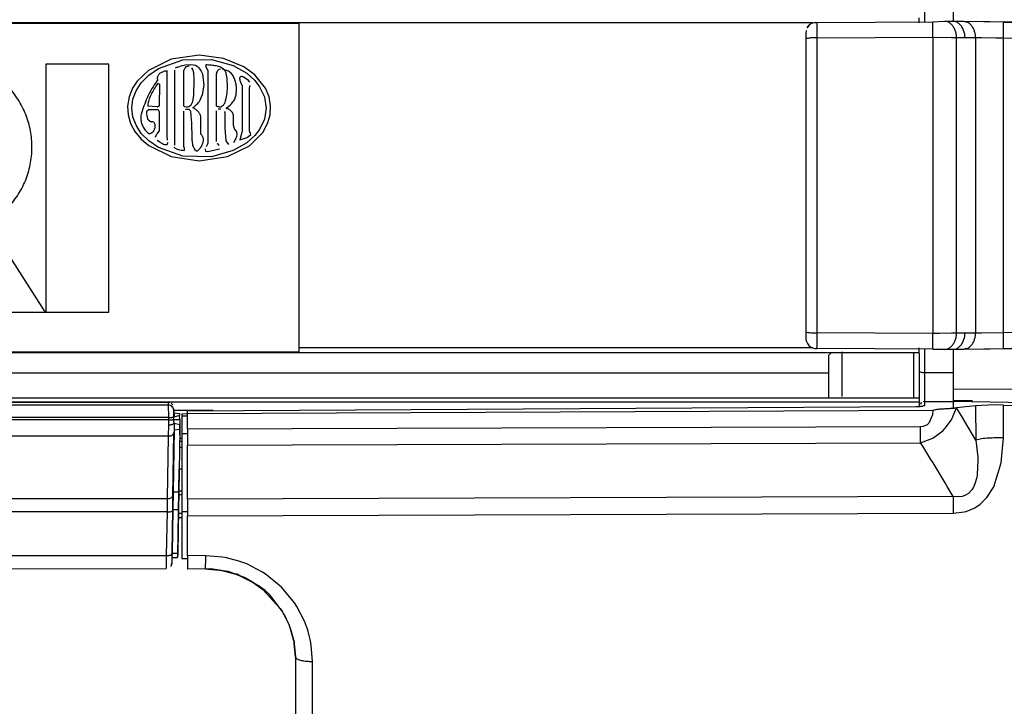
# Model space of a CAD drawing. Header units: millimetres. Extents: x -721 to -161, y -237 to 477.
# Tile 32 of 40: x -335 to -248, y -68 to -7. Entities that reach past the tile are written whole.
import ezdxf

# ---------------------------------------------------------------- set-up
doc = ezdxf.new("R2010")
doc.units = ezdxf.units.MM

# ---------------------------------------------------------------- blocks, each defined once
blk = doc.blocks.new('Dekorleiste_8__40', base_point=(-435.984, -55.798))
at = {"color": 7, "linetype": 'Continuous'}
for p, q in [((-321.71, -41.12), (-435.984, -41.12)), ((-321.574, -41.138), (-321.71, -41.12)), ((-321.295, -41.337), (-321.44, -41.198)), ((-321.227, -41.674), (-321.325, -41.491)), ((-321.227, -41.674), (-321.201, -41.825)), ((-321.201, -41.825), (-321.227, -41.674)), ((-321.192, -42.207), (-321.212, -42.405)), ((-321.208, -42.616), (-321.212, -42.405)), ((-321.201, -41.825), (-321.195, -42.045)), ((-321.195, -42.045), (-320.702, -42.098)), ((-321.195, -42.045), (-321.192, -42.207)), ((-320.702, -42.098), (-320.694, -42.283)), ((-320.687, -42.616), (-320.694, -42.283)), ((-321.179, -42.962), (-321.189, -43.547)), ((-321.179, -42.962), (-320.679, -43.058)), ((-320.687, -42.616), (-320.679, -43.058)), ((-320.679, -43.058), (-320.686, -43.49)), ((-320.686, -43.49), (-320.679, -43.058)), ((-321.189, -43.547), (-321.274, -49.002)), ((-320.686, -43.49), (-320.774, -49.002)), ((-320.679, -43.979), (-320.686, -43.49)), ((-320.869, -54.633), (-320.732, -46.998)), ((-321.274, -49.002), (-321.3, -50.558)), ((-320.774, -49.002), (-320.8, -50.558)), ((-321.3, -50.558), (-321.369, -54.402)), ((-320.8, -50.558), (-320.869, -54.402)), ((-321.369, -54.402), (-321.374, -54.798)), ((-320.869, -54.402), (-320.874, -54.798)), ((-320.874, -54.798), (-320.869, -54.633)), ((-321.409, -55.434), (-321.506, -55.598)), ((-321.383, -55.285), (-321.409, -55.434)), ((-321.378, -55.135), (-321.383, -55.285)), ((-321.374, -54.798), (-321.378, -55.135)), ((-321.374, -54.798), (-320.874, -54.798)), ((-434.291, -55.798), (-321.884, -55.772))]:
    blk.add_line(p, q, dxfattribs=at)
at = {"color": 1, "linetype": 'Continuous'}
for p, q in [((-435.904, -41.338), (-321.701, -41.338)), ((-321.71, -41.12), (-321.701, -41.338)), ((-321.701, -41.338), (-321.689, -42.453)), ((-321.689, -42.453), (-435.621, -42.453)), ((-321.689, -42.453), (-321.685, -42.665)), ((-320.694, -42.283), (-321.212, -42.405)), ((-321.685, -42.665), (-435.576, -42.665)), ((-321.679, -43.094), (-321.693, -44.087)), ((-321.685, -42.665), (-321.679, -43.094)), ((-321.208, -42.616), (-320.687, -42.616)), ((-321.693, -44.087), (-435.274, -44.087)), ((-321.693, -44.087), (-321.781, -49.599)), ((-321.306, -49.412), (-321.193, -43.797)), ((-321.189, -43.547), (-320.686, -43.49)), ((-321.274, -49.002), (-320.774, -49.002)), ((-434.401, -49.599), (-321.781, -49.599)), ((-321.781, -49.599), (-321.804, -50.766)), ((-321.804, -50.766), (-434.319, -50.766)), ((-321.804, -50.766), (-321.872, -54.61)), ((-321.369, -54.402), (-321.3, -50.558)), ((-321.3, -50.558), (-320.8, -50.558)), ((-434.208, -54.61), (-321.872, -54.61)), ((-321.872, -54.61), (-321.882, -55.556)), ((-321.369, -54.402), (-320.869, -54.402)), ((-321.882, -55.556), (-321.884, -55.772))]:
    blk.add_line(p, q, dxfattribs=at)
for points, knots in [([(-321.227, -41.674), (-321.247, -41.641), (-321.297, -41.554), (-321.397, -41.412), (-321.563, -41.365), (-321.663, -41.345), (-321.701, -41.338)], [0, 0, 0, 0, 0.1155485, 0.3051884, 0.4954222, 0.6115316, 0.6115316, 0.6115316, 0.6115316]), ([(-321.689, -42.453), (-321.657, -42.452), (-321.573, -42.449), (-321.464, -42.443), (-321.362, -42.434), (-321.29, -42.42), (-321.24, -42.41), (-321.215, -42.405), (-321.212, -42.405)], [0, 0, 0, 0, 0.0966887, 0.2506116, 0.3269875, 0.4036641, 0.4708378, 0.480434, 0.480434, 0.480434, 0.480434]), ([(-321.685, -42.665), (-321.653, -42.664), (-321.569, -42.661), (-321.461, -42.655), (-321.358, -42.646), (-321.286, -42.631), (-321.236, -42.622), (-321.211, -42.617), (-321.208, -42.616)], [0, 0, 0, 0, 0.0966896, 0.2506161, 0.3269986, 0.4036973, 0.4708934, 0.4804928, 0.4804928, 0.4804928, 0.4804928]), ([(-321.679, -43.094), (-321.647, -43.093), (-321.564, -43.089), (-321.455, -43.081), (-321.345, -43.063), (-321.269, -43.014), (-321.212, -42.981), (-321.182, -42.964), (-321.179, -42.962)], [0, 0, 0, 0, 0.0960729, 0.2493877, 0.328355, 0.4263257, 0.5153347, 0.5280503, 0.5280503, 0.5280503, 0.5280503]), ([(-321.179, -42.962), (-321.181, -43.108), (-321.186, -43.386), (-321.191, -43.664), (-321.193, -43.797)], [0, 0, 0, 0, 0.4367641, 0.8354384, 0.8354384, 0.8354384, 0.8354384]), ([(-321.693, -44.087), (-321.661, -44.084), (-321.577, -44.076), (-321.466, -44.061), (-321.347, -44.013), (-321.284, -43.911), (-321.226, -43.84), (-321.196, -43.802), (-321.193, -43.797)], [0, 0, 0, 0, 0.0961083, 0.2509519, 0.3360932, 0.470412, 0.5963634, 0.6143564, 0.6143564, 0.6143564, 0.6143564]), ([(-321.781, -49.599), (-321.749, -49.596), (-321.666, -49.589), (-321.556, -49.572), (-321.45, -49.535), (-321.384, -49.476), (-321.334, -49.435), (-321.309, -49.414), (-321.306, -49.412)], [0, 0, 0, 0, 0.0961083, 0.2509519, 0.3321229, 0.427334, 0.5132084, 0.5254762, 0.5254762, 0.5254762, 0.5254762]), ([(-321.3, -50.558), (-321.297, -50.357), (-321.29, -49.975), (-321.301, -49.593), (-321.306, -49.412)], [0, 0, 0, 0, 0.602332, 1.146267, 1.146267, 1.146267, 1.146267]), ([(-321.804, -50.766), (-321.772, -50.765), (-321.689, -50.764), (-321.581, -50.76), (-321.478, -50.748), (-321.404, -50.73), (-321.305, -50.689), (-321.302, -50.609), (-321.3, -50.558)], [0, 0, 0, 0, 0.0960884, 0.2491712, 0.3254854, 0.4034797, 0.4822306, 0.6191993, 0.6191993, 0.6191993, 0.6191993]), ([(-321.872, -54.61), (-321.84, -54.609), (-321.757, -54.608), (-321.649, -54.603), (-321.546, -54.592), (-321.472, -54.574), (-321.373, -54.533), (-321.37, -54.453), (-321.369, -54.402)], [0, 0, 0, 0, 0.0960884, 0.2491712, 0.3254854, 0.4034797, 0.4822306, 0.6191993, 0.6191993, 0.6191993, 0.6191993]), ([(-321.369, -54.402), (-321.371, -54.525), (-321.374, -54.713), (-321.376, -54.976), (-321.38, -55.182), (-321.386, -55.308), (-321.413, -55.452), (-321.395, -55.355), (-321.383, -55.285)], [0, 0, 0, 0, 0.367617, 0.564455, 0.796468, 0.958667, 1.005979, 1.12899, 1.12899, 1.12899, 1.12899])]:
    blk.add_open_spline(points, degree=3, knots=knots, dxfattribs=at)
at = {"color": 7, "linetype": 'Continuous'}
for points, knots in [([(-321.212, -42.405), (-321.208, -42.368), (-321.2, -42.276), (-321.192, -42.154), (-321.196, -42.034), (-321.198, -41.938), (-321.2, -41.866), (-321.2, -41.83), (-321.201, -41.825)], [0, 0, 0, 0, 0.1095234, 0.2795922, 0.3642069, 0.470351, 0.5663668, 0.5800834, 0.5800834, 0.5800834, 0.5800834]), ([(-321.409, -55.434), (-321.408, -55.428), (-321.399, -55.378), (-321.39, -55.329), (-321.383, -55.285)], [0, 0, 0, 0, 0.0189247, 0.1513977, 0.1513977, 0.1513977, 0.1513977])]:
    blk.add_open_spline(points, degree=3, knots=knots, dxfattribs=at)
blk.add_open_spline([(-321.179, -42.962), (-321.184, -42.904), (-321.193, -42.789), (-321.203, -42.674), (-321.208, -42.616)], degree=3, dxfattribs=at)
blk = doc.blocks.new('Seitenteil_rechts__46', base_point=(-634.732, -221.984))
at = {"color": 1, "linetype": 'Continuous'}
for p, q in [((-264.852, -7.666), (-447.089, -7.666)), ((-264.85, -36.302), (-310.173, -36.302)), ((-263.489, -38.533), (-436.925, -38.533)), ((-320.489, -44.291), (-320.684, -44.291)), ((-320.489, -49.273), (-320.773, -49.273)), ((-320.489, -48.933), (-320.767, -48.933)), ((-320.489, -50.903), (-320.802, -50.903)), ((-320.489, -51.278), (-320.809, -51.278))]:
    blk.add_line(p, q, dxfattribs=at)
at = {"color": 7, "linetype": 'Continuous'}
for p, q in [((-255.489, -7.666), (-255.489, -7.234)), ((-255.489, -36.734), (-255.489, -36.302)), ((-255.489, -36.734), (-437.58, -36.734)), ((-255.489, -40.734), (-436.124, -40.734)), ((-255.489, -40.734), (-255.489, -41.097)), ((-255.489, -41.097), (-435.992, -41.097)), ((-255.489, -41.097), (-255.489, -41.47)), ((-317.736, -41.829), (-321.2, -41.829)), ((-320.489, -44.291), (-320.684, -44.291)), ((-320.489, -50.903), (-320.802, -50.903))]:
    blk.add_line(p, q, dxfattribs=at)
blk = doc.blocks.new('Seitenteil-rechts-kpl___47', base_point=(-634.732, -221.984))
blk.add_blockref('Seitenteil_rechts__46', (-634.732, -221.984))
blk = doc.blocks.new('Frontteil__49', base_point=(-320.732, -225.958))
at = {"color": 1, "linetype": 'Continuous'}
for p, q in [((-254.991, -7.547), (-254.991, -5.49)), ((-240.783, -7.675), (-252.48, -7.534)), ((-264.48, -8.981), (-254.271, -8.927)), ((-264.48, -34.988), (-264.48, -8.981)), ((-254.271, -8.927), (-254.271, -35.042)), ((-254.271, -8.927), (-252.624, -8.942)), ((-252.624, -8.942), (-252.176, -8.955)), ((-252.176, -8.955), (-251.437, -8.951)), ((-252.176, -35.013), (-252.176, -8.955)), ((-251.437, -8.951), (-250.501, -8.967)), ((-250.501, -8.967), (-249.979, -8.965)), ((-250.501, -8.967), (-250.501, -35.002)), ((-249.979, -8.965), (-248.733, -8.978)), ((-248.733, -8.978), (-248.057, -8.993)), ((-248.057, -34.976), (-248.057, -8.993)), ((-248.057, -8.993), (-242.608, -9.089)), ((-254.271, -35.042), (-264.48, -34.988)), ((-253.694, -35.041), (-254.271, -35.042)), ((-252.624, -35.026), (-253.694, -35.041)), ((-252.176, -35.013), (-252.624, -35.026)), ((-251.437, -35.018), (-252.176, -35.013)), ((-250.501, -35.002), (-251.437, -35.018)), ((-249.976, -35.003), (-250.501, -35.002)), ((-248.057, -34.976), (-249.976, -35.003)), ((-242.608, -34.88), (-248.057, -34.976)), ((-254.991, -38.478), (-254.991, -36.421)), ((-252.48, -36.434), (-240.783, -36.293)), ((-254.991, -41.047), (-254.991, -38.478)), ((-254.991, -38.478), (-252.489, -38.481)), ((-252.489, -39.936), (-240.783, -39.911)), ((-319.989, -41.846), (-255.788, -41.479)), ((-254.991, -41.383), (-254.991, -41.047)), ((-252.636, -42.651), (-252.176, -41.602)), ((-252.489, -41.034), (-252.489, -41.615)), ((-251.753, -42.293), (-252.176, -41.602)), ((-250.501, -41.424), (-250.487, -44.458)), ((-248.057, -44.236), (-248.057, -41.348)), ((-254.315, -42.224), (-254.634, -42.952)), ((-254.272, -41.787), (-254.315, -42.224)), ((-250.487, -44.458), (-251.753, -42.293)), ((-255.351, -43.266), (-319.989, -43.487)), ((-255.124, -43.241), (-255.351, -43.266)), ((-254.782, -43.089), (-255.124, -43.241)), ((-254.634, -42.952), (-254.782, -43.089)), ((-253.388, -43.616), (-253.181, -43.401)), ((-253.181, -43.401), (-252.636, -42.651)), ((-255.351, -44.676), (-254.27, -44.268)), ((-254.27, -44.268), (-253.388, -43.616)), ((-248.237, -46.446), (-248.057, -44.236)), ((-319.989, -44.894), (-255.351, -44.676)), ((-250.487, -44.458), (-250.317, -45.937)), ((-250.317, -45.937), (-250.306, -46.183)), ((-250.306, -46.183), (-250.37, -47.511)), ((-248.906, -48.566), (-248.237, -46.446)), ((-250.411, -47.75), (-250.56, -48.283)), ((-250.37, -47.511), (-250.411, -47.75)), ((-250.699, -48.599), (-250.834, -48.82)), ((-250.56, -48.283), (-250.699, -48.599)), ((-249.513, -49.508), (-248.906, -48.566)), ((-252.48, -49.408), (-319.989, -49.648)), ((-252.092, -49.449), (-252.48, -49.408)), ((-251.7, -49.412), (-252.092, -49.449)), ((-251.45, -49.331), (-251.7, -49.412)), ((-251.139, -49.145), (-251.45, -49.331)), ((-250.834, -48.82), (-251.139, -49.145)), ((-250.641, -50.442), (-250.318, -50.246)), ((-250.318, -50.246), (-250.111, -50.095)), ((-250.111, -50.095), (-249.513, -49.508)), ((-319.989, -51.118), (-252.48, -50.88)), ((-252.48, -50.88), (-251.527, -50.773)), ((-251.527, -50.773), (-251.342, -50.725)), ((-251.342, -50.725), (-250.641, -50.442)), ((-318.393, -54.627), (-319.989, -54.616)), ((-316.909, -54.753), (-318.393, -54.627)), ((-316.553, -54.818), (-316.909, -54.753)), ((-315.466, -55.105), (-316.553, -54.818)), ((-314.782, -55.359), (-315.466, -55.105)), ((-313.454, -56.037), (-314.782, -55.359)), ((-313.159, -56.225), (-313.454, -56.037)), ((-311.715, -57.405), (-313.159, -56.225)), ((-310.563, -58.797), (-311.715, -57.405)), ((-310.354, -59.121), (-310.563, -58.797)), ((-309.693, -60.403), (-310.354, -59.121)), ((-309.434, -61.095), (-309.693, -60.403)), ((-309.364, -61.319), (-309.434, -61.095)), ((-309.158, -62.138), (-309.364, -61.319)), ((-309.091, -62.505), (-309.158, -62.138)), ((-308.976, -63.949), (-309.091, -62.505)), ((-309.002, -74.982), (-308.976, -63.949))]:
    blk.add_line(p, q, dxfattribs=at)
at = {"color": 7, "linetype": 'Continuous'}
for p, q in [((-252.489, -5.488), (-252.48, -7.534)), ((-264.992, -7.733), (-265.198, -7.892)), ((-264.992, -7.733), (-265.198, -7.892)), ((-254.287, -7.606), (-264.491, -7.66)), ((-253.245, -7.538), (-254.287, -7.606)), ((-252.48, -7.534), (-253.245, -7.538)), ((-252.48, -7.534), (-253.245, -7.538)), ((-251.536, -7.551), (-252.48, -7.534)), ((-248.044, -7.612), (-251.536, -7.551)), ((-248.044, -7.612), (-241.408, -7.728)), ((-265.455, -8.339), (-265.489, -8.597)), ((-265.489, -8.597), (-265.489, -9.058)), ((-265.198, -7.892), (-265.355, -8.099)), ((-265.355, -8.099), (-265.198, -7.892)), ((-265.489, -9.058), (-265.489, -34.91)), ((-265.489, -34.91), (-265.489, -35.371)), ((-254.292, -36.425), (-264.494, -36.371)), ((-254.292, -36.425), (-253.245, -36.43)), ((-253.245, -36.43), (-252.48, -36.434)), ((-252.48, -36.434), (-252.489, -38.481)), ((-252.48, -36.434), (-251.536, -36.418)), ((-251.536, -36.418), (-248.044, -36.357)), ((-251.31, -36.379), (-251.536, -36.418)), ((-248.044, -36.357), (-241.442, -36.227)), ((-252.489, -38.481), (-252.489, -41.034)), ((-319.989, -41.846), (-255.788, -41.479)), ((-255.264, -41.13), (-255.408, -41.274)), ((-254.991, -41.047), (-255.128, -41.067)), ((-254.991, -41.047), (-252.489, -41.034)), ((-240.886, -41.237), (-252.489, -41.034)), ((-250.501, -41.424), (-252.176, -41.602)), ((-249.976, -41.383), (-250.501, -41.424)), ((-249.379, -41.356), (-249.976, -41.383)), ((-248.73, -41.344), (-249.379, -41.356)), ((-248.057, -41.348), (-248.73, -41.344)), ((-248.057, -41.348), (-242.608, -41.437)), ((-320.489, -42.135), (-319.989, -42.103)), ((-320.489, -42.135), (-320.489, -42.331)), ((-320.489, -42.331), (-320.489, -43.879)), ((-319.989, -42.331), (-320.489, -42.331)), ((-319.989, -42.103), (-254.272, -41.787)), ((-319.989, -42.103), (-319.989, -41.846)), ((-319.989, -43.487), (-319.989, -42.103)), ((-319.989, -43.879), (-320.489, -43.879)), ((-320.489, -43.879), (-320.489, -50.756)), ((-319.989, -43.487), (-319.989, -44.894)), ((-320.489, -45.103), (-320.699, -45.103)), ((-320.489, -44.567), (-320.689, -44.568)), ((-319.989, -49.648), (-319.989, -44.894)), ((-320.489, -47), (-320.732, -46.998)), ((-319.989, -49.648), (-319.989, -51.118)), ((-319.989, -50.756), (-320.489, -50.756)), ((-320.489, -50.756), (-320.489, -54.895)), ((-319.989, -54.616), (-319.989, -51.118)), ((-319.989, -54.616), (-319.989, -55.819)), ((-319.989, -54.895), (-320.489, -54.895)), ((-318.419, -55.797), (-319.989, -55.819)), ((-318.419, -55.797), (-318.208, -55.814)), ((-318.208, -55.814), (-318.419, -55.797)), ((-317.968, -55.784), (-318.208, -55.814)), ((-318.208, -55.814), (-317.175, -55.9)), ((-317.175, -55.9), (-317.968, -55.784)), ((-317.175, -55.9), (-316.87, -55.955)), ((-316.87, -55.955), (-317.175, -55.9)), ((-316.87, -55.955), (-315.964, -56.192)), ((-316.424, -56.029), (-316.87, -55.955)), ((-315.751, -56.264), (-316.424, -56.029)), ((-315.964, -56.192), (-315.751, -56.264)), ((-315.609, -56.255), (-315.751, -56.264)), ((-315.751, -56.264), (-315.378, -56.407)), ((-315.378, -56.407), (-315.609, -56.255)), ((-315.378, -56.407), (-314.273, -56.964)), ((-314.971, -56.554), (-315.378, -56.407)), ((-314.273, -56.964), (-314.971, -56.554)), ((-314.273, -56.964), (-314.012, -57.128)), ((-314.012, -57.128), (-314.273, -56.964)), ((-314.012, -57.128), (-313.347, -57.617)), ((-313.666, -57.332), (-314.012, -57.128)), ((-313.163, -57.705), (-313.666, -57.332)), ((-313.347, -57.617), (-311.826, -59.273)), ((-312.744, -58.085), (-313.163, -57.705)), ((-311.826, -59.273), (-312.744, -58.085)), ((-311.826, -59.273), (-311.657, -59.531)), ((-311.657, -59.531), (-311.826, -59.273)), ((-311.657, -59.531), (-311.56, -59.69)), ((-311.56, -59.69), (-311.657, -59.531)), ((-311.56, -59.69), (-311.093, -60.612)), ((-311.435, -59.832), (-311.56, -59.69)), ((-311.093, -60.612), (-311.435, -59.832)), ((-311.093, -60.612), (-310.878, -61.179)), ((-310.997, -60.786), (-311.093, -60.612)), ((-310.878, -61.179), (-310.997, -60.786)), ((-310.878, -61.179), (-310.642, -62.058)), ((-310.642, -62.058), (-310.878, -61.179)), ((-310.642, -62.058), (-310.61, -62.222)), ((-310.61, -62.222), (-310.642, -62.058)), ((-310.61, -62.222), (-310.587, -62.358)), ((-310.587, -62.358), (-310.61, -62.222)), ((-310.587, -62.358), (-310.489, -63.566)), ((-310.489, -63.566), (-310.587, -62.358)), ((-310.489, -63.566), (-310.489, -74.9))]:
    blk.add_line(p, q, dxfattribs=at)
for centre, radius, start, end in [((-264.621, -8.522), 0.872, 81.42237, 115.16961), ((-264.537, -35.42), 0.953, 177.10156, 272.59822)]:
    blk.add_arc(centre, radius, start, end, dxfattribs=at)
at = {"color": 1, "linetype": 'Continuous'}
for points, knots in [([(-264.48, -8.981), (-264.48, -8.859), (-264.481, -8.626), (-264.484, -8.298), (-264.486, -8.019), (-264.488, -7.817), (-264.49, -7.705), (-264.491, -7.665), (-264.491, -7.66)], [0, 0, 0, 0, 0.36467, 0.699666, 0.984424, 1.201466, 1.306042, 1.320981, 1.320981, 1.320981, 1.320981]), ([(-254.271, -8.927), (-254.272, -8.805), (-254.274, -8.572), (-254.277, -8.244), (-254.28, -7.965), (-254.284, -7.763), (-254.286, -7.651), (-254.287, -7.611), (-254.287, -7.606)], [0, 0, 0, 0, 0.364584, 0.699527, 0.984214, 1.201121, 1.305596, 1.320521, 1.320521, 1.320521, 1.320521]), ([(-252.176, -8.955), (-252.188, -8.83), (-252.21, -8.585), (-252.326, -8.243), (-252.493, -7.948), (-252.71, -7.721), (-252.966, -7.567), (-253.153, -7.548), (-253.245, -7.538)], [0, 0, 0, 0, 0.374895, 0.735983, 1.074263, 1.385191, 1.671188, 1.944456, 1.944456, 1.944456, 1.944456]), ([(-251.437, -8.951), (-251.448, -8.827), (-251.469, -8.584), (-251.58, -8.244), (-251.744, -7.95), (-251.957, -7.723), (-252.207, -7.568), (-252.391, -7.545), (-252.48, -7.534)], [0, 0, 0, 0, 0.371553, 0.729261, 1.064399, 1.372593, 1.655808, 1.923448, 1.923448, 1.923448, 1.923448]), ([(-250.501, -8.967), (-250.509, -8.861), (-250.525, -8.651), (-250.607, -8.353), (-250.73, -8.085), (-250.892, -7.862), (-251.084, -7.686), (-251.237, -7.621), (-251.31, -7.589)], [0, 0, 0, 0, 0.31891, 0.628452, 0.922739, 1.19795, 1.453284, 1.691785, 1.691785, 1.691785, 1.691785]), ([(-248.057, -8.993), (-248.055, -8.871), (-248.051, -8.638), (-248.046, -8.31), (-248.043, -8.021), (-248.042, -7.8), (-248.043, -7.668), (-248.044, -7.618), (-248.044, -7.612)], [0, 0, 0, 0, 0.364168, 0.698634, 0.986746, 1.230557, 1.36214, 1.380937, 1.380937, 1.380937, 1.380937]), ([(-264.48, -8.981), (-264.567, -8.981), (-264.735, -8.982), (-264.955, -8.99), (-265.146, -8.997), (-265.306, -9.027), (-265.423, -9.047), (-265.481, -9.057), (-265.489, -9.058)], [0, 0, 0, 0, 0.260526, 0.503813, 0.660305, 0.835485, 0.99161, 1.013914, 1.013914, 1.013914, 1.013914]), ([(-265.489, -34.91), (-265.484, -34.911), (-265.447, -34.92), (-265.368, -34.938), (-265.226, -34.968), (-265.015, -34.973), (-264.759, -34.987), (-264.569, -34.987), (-264.48, -34.988)], [0, 0, 0, 0, 0.014365, 0.114917, 0.242346, 0.446798, 0.745995, 1.014498, 1.014498, 1.014498, 1.014498]), ([(-264.494, -36.371), (-264.494, -36.365), (-264.493, -36.315), (-264.489, -36.183), (-264.486, -35.962), (-264.484, -35.672), (-264.481, -35.343), (-264.48, -35.109), (-264.48, -34.988)], [0, 0, 0, 0, 0.018827, 0.15062, 0.394903, 0.683657, 1.018835, 1.383676, 1.383676, 1.383676, 1.383676]), ([(-254.292, -36.425), (-254.292, -36.418), (-254.29, -36.368), (-254.286, -36.237), (-254.28, -36.015), (-254.277, -35.726), (-254.274, -35.396), (-254.272, -35.163), (-254.271, -35.042)], [0, 0, 0, 0, 0.018844, 0.150752, 0.395083, 0.683685, 1.018629, 1.383212, 1.383212, 1.383212, 1.383212]), ([(-253.245, -36.43), (-253.153, -36.421), (-252.966, -36.401), (-252.71, -36.248), (-252.493, -36.021), (-252.326, -35.725), (-252.21, -35.383), (-252.188, -35.138), (-252.176, -35.013)], [0, 0, 0, 0, 0.273269, 0.559265, 0.870193, 1.208473, 1.569561, 1.944456, 1.944456, 1.944456, 1.944456]), ([(-252.48, -36.434), (-252.391, -36.423), (-252.207, -36.4), (-251.957, -36.245), (-251.744, -36.018), (-251.58, -35.724), (-251.469, -35.384), (-251.448, -35.141), (-251.437, -35.018)], [0, 0, 0, 0, 0.267641, 0.550858, 0.859053, 1.194191, 1.551898, 1.92345, 1.92345, 1.92345, 1.92345]), ([(-251.31, -36.379), (-251.237, -36.348), (-251.084, -36.283), (-250.892, -36.107), (-250.73, -35.883), (-250.607, -35.615), (-250.525, -35.317), (-250.509, -35.108), (-250.501, -35.002)], [0, 0, 0, 0, 0.238501, 0.493835, 0.769045, 1.063333, 1.372875, 1.691784, 1.691784, 1.691784, 1.691784]), ([(-248.044, -36.357), (-248.044, -36.35), (-248.043, -36.3), (-248.042, -36.169), (-248.043, -35.948), (-248.046, -35.659), (-248.051, -35.33), (-248.055, -35.097), (-248.057, -34.976)], [0, 0, 0, 0, 0.018798, 0.15038, 0.394191, 0.682303, 1.016769, 1.380937, 1.380937, 1.380937, 1.380937]), ([(-255.489, -38.392), (-255.457, -38.403), (-255.376, -38.433), (-255.243, -38.474), (-255.106, -38.474), (-255.023, -38.477), (-254.991, -38.478)], [0, 0, 0, 0, 0.1019649, 0.2598134, 0.4128599, 0.5090037, 0.5090037, 0.5090037, 0.5090037]), ([(-254.272, -41.787), (-254.088, -41.753), (-253.707, -41.684), (-253.153, -41.673), (-252.64, -41.627), (-252.326, -41.61), (-252.176, -41.602)], [0, 0, 0, 0, 0.561856, 1.159779, 1.657109, 2.10594, 2.10594, 2.10594, 2.10594]), ([(-255.351, -44.676), (-255.351, -44.453), (-255.35, -43.983), (-255.351, -43.513), (-255.351, -43.266)], [0, 0, 0, 0, 0.668184, 1.409627, 1.409627, 1.409627, 1.409627]), ([(-248.057, -44.236), (-248.282, -44.238), (-248.723, -44.241), (-249.362, -44.272), (-249.956, -44.301), (-250.318, -44.408), (-250.487, -44.458)], [0, 0, 0, 0, 0.674796, 1.323587, 1.921649, 2.449959, 2.449959, 2.449959, 2.449959]), ([(-252.48, -49.408), (-252.951, -48.615), (-253.892, -47.029), (-254.865, -45.46), (-255.351, -44.676)], [0, 0, 0, 0, 2.764553, 5.53522, 5.53522, 5.53522, 5.53522]), ([(-252.48, -49.408), (-252.481, -49.641), (-252.482, -50.132), (-252.481, -50.622), (-252.48, -50.88)], [0, 0, 0, 0, 0.699157, 1.472325, 1.472325, 1.472325, 1.472325]), ([(-318.419, -55.797), (-318.419, -55.792), (-318.416, -55.755), (-318.41, -55.653), (-318.403, -55.474), (-318.399, -55.23), (-318.396, -54.942), (-318.394, -54.736), (-318.393, -54.627)], [0, 0, 0, 0, 0.013925, 0.111399, 0.305148, 0.551703, 0.844611, 1.169897, 1.169897, 1.169897, 1.169897]), ([(-310.489, -63.566), (-310.472, -63.591), (-310.422, -63.671), (-310.272, -63.781), (-310.023, -63.846), (-309.716, -63.906), (-309.358, -63.942), (-309.106, -63.946), (-308.976, -63.949)], [0, 0, 0, 0, 0.090505, 0.282595, 0.536214, 0.855643, 1.22235, 1.613316, 1.613316, 1.613316, 1.613316])]:
    blk.add_open_spline(points, degree=3, knots=knots, dxfattribs=at)
at = {"color": 7, "linetype": 'Continuous'}
for points in [[(-251.31, -7.589), (-251.348, -7.583), (-251.423, -7.57), (-251.498, -7.557), (-251.536, -7.551)], [(-252.489, -41.615), (-252.437, -41.613), (-252.332, -41.608), (-252.228, -41.604), (-252.176, -41.602)]]:
    blk.add_open_spline(points, degree=3, dxfattribs=at)
for points, knots in [([(-255.788, -41.479), (-255.719, -41.479), (-255.586, -41.477), (-255.412, -41.466), (-255.26, -41.456), (-255.135, -41.42), (-255.043, -41.396), (-254.997, -41.384), (-254.991, -41.383)], [0, 0, 0, 0, 0.2062842, 0.3985558, 0.522345, 0.6627719, 0.7882719, 0.8062005, 0.8062005, 0.8062005, 0.8062005]), ([(-254.272, -41.787), (-254.114, -41.752), (-253.804, -41.685), (-253.339, -41.674), (-252.904, -41.65), (-252.623, -41.627), (-252.489, -41.615)], [0, 0, 0, 0, 0.485324, 0.949994, 1.389796, 1.794371, 1.794371, 1.794371, 1.794371])]:
    blk.add_open_spline(points, degree=3, knots=knots, dxfattribs=at)
blk = doc.blocks.new('Blechschraube_ISO14585-ST4_2X22-TX20-P-P2R-UKVZ_4__51', base_point=(-252.489, -40.984))
at = {"color": 7, "linetype": 'Continuous'}
blk.add_line((-250.765, -40.984), (-252.489, -40.984), dxfattribs=at)
blk = doc.blocks.new('Gewindestift_DIN916-1-viertel-Zoll-V2A-8mm_1_1__52', base_point=(-263.489, -40.821))
at = {"color": 7, "linetype": 'Continuous'}
for p, q in [((-263.489, -36.984), (-263.239, -36.734)), ((-263.489, -36.984), (-263.489, -37.309)), ((-263.489, -37.309), (-263.489, -40.714)), ((-262.314, -36.662), (-262.314, -40.605)), ((-255.964, -37.49), (-255.964, -36.75)), ((-255.489, -36.788), (-255.489, -40.821)), ((-255.964, -40.719), (-255.964, -37.49))]:
    blk.add_line(p, q, dxfattribs=at)
blk = doc.blocks.new('Etikett-ARRI__54', base_point=(-391.673, -36.675))
at = {"color": 7, "linetype": 'Continuous'}
for p, q in [((-391.673, -7.687), (-310.173, -7.687)), ((-391.673, -7.687), (-310.173, -7.687)), ((-391.673, -36.675), (-391.673, -7.687)), ((-310.173, -7.687), (-310.173, -36.675)), ((-310.173, -36.675), (-391.673, -36.675))]:
    blk.add_line(p, q, dxfattribs=at)
at = {"color": 1, "linetype": 'Continuous'}
for p, q in [((-373.918, -11.189), (-389.073, -33.176)), ((-368.462, -11.189), (-373.918, -11.189)), ((-368.462, -33.176), (-368.462, -11.189)), ((-366.846, -11.189), (-366.846, -33.176)), ((-356.338, -11.189), (-366.846, -11.189)), ((-349.679, -11.189), (-349.771, -33.176)), ((-339.171, -11.189), (-349.679, -11.189)), ((-321.442, -10.876), (-323.451, -11.854)), ((-322.57, -11.699), (-320.4, -10.935)), ((-318.986, -10.523), (-321.442, -10.876)), ((-320.4, -10.935), (-317.88, -10.886)), ((-316.841, -10.792), (-318.986, -10.523)), ((-317.88, -10.886), (-315.971, -11.417)), ((-315.024, -11.539), (-316.841, -10.792)), ((-332.504, -11.29), (-332.504, -33.176)), ((-326.947, -11.29), (-332.504, -11.29)), ((-326.947, -33.176), (-326.947, -11.29)), ((-323.451, -11.854), (-324.439, -12.792)), ((-323.42, -12.28), (-322.57, -11.699)), ((-321.797, -17.826), (-321.797, -12.088)), ((-321.139, -11.836), (-321.139, -18.436)), ((-320.852, -11.561), (-320.563, -11.457)), ((-320.563, -11.457), (-320.193, -11.37)), ((-320.337, -15.017), (-320.337, -11.848)), ((-320.193, -11.37), (-319.706, -11.333)), ((-319.706, -11.333), (-319.48, -11.348)), ((-319.533, -11.783), (-319.611, -11.629)), ((-319.451, -12.079), (-319.533, -11.783)), ((-319.48, -11.348), (-319.308, -11.394)), ((-319.404, -12.661), (-319.451, -12.079)), ((-319.308, -11.394), (-319.138, -11.493)), ((-319.138, -11.493), (-318.997, -11.617)), ((-318.997, -11.617), (-318.786, -11.923)), ((-318.786, -11.923), (-318.692, -12.158)), ((-318.196, -11.836), (-318.399, -11.506)), ((-318.196, -11.836), (-318.196, -18.293)), ((-317.454, -14.993), (-317.454, -12.112)), ((-317.093, -11.743), (-317.25, -11.788)), ((-315.971, -11.417), (-314.782, -12.099)), ((-314.053, -12.255), (-315.024, -11.539)), ((-314.782, -12.099), (-314.065, -12.743)), ((-324.439, -12.792), (-324.85, -13.414)), ((-324.541, -13.657), (-324.077, -12.943)), ((-324.077, -12.943), (-323.42, -12.28)), ((-319.445, -14.046), (-319.404, -12.661)), ((-318.692, -12.158), (-318.567, -13.152)), ((-314.633, -12.747), (-315.013, -12.469)), ((-314.499, -12.902), (-314.633, -12.747)), ((-314.065, -12.743), (-313.642, -13.289)), ((-313.126, -13.427), (-314.053, -12.255)), ((-324.85, -13.414), (-325.161, -14.184)), ((-324.816, -14.403), (-324.541, -13.657)), ((-322.479, -13.08), (-322.504, -14.989)), ((-318.567, -13.152), (-318.722, -14.016)), ((-315.192, -13.164), (-315.192, -17.277)), ((-314.523, -17.193), (-314.523, -13.367)), ((-313.642, -13.289), (-313.213, -14.192)), ((-312.813, -14.186), (-313.126, -13.427)), ((-325.161, -14.184), (-325.293, -14.996)), ((-324.908, -15.172), (-324.816, -14.403)), ((-319.691, -14.885), (-319.531, -14.582)), ((-319.531, -14.582), (-319.445, -14.046)), ((-318.722, -14.016), (-318.986, -14.611)), ((-313.213, -14.192), (-313.063, -15.172)), ((-312.678, -14.984), (-312.813, -14.186)), ((-325.293, -14.996), (-325.243, -15.782)), ((-324.816, -15.942), (-324.908, -15.172)), ((-322.67, -15.065), (-323.486, -14.999)), ((-323.412, -15.292), (-322.581, -15.313)), ((-322.503, -15.471), (-322.503, -17.181)), ((-320.337, -18.568), (-320.337, -15.435)), ((-320.17, -15.268), (-319.874, -15.284)), ((-317.454, -18.114), (-317.441, -15.412)), ((-317.056, -15.27), (-317.292, -15.281)), ((-313.063, -15.172), (-313.213, -16.153)), ((-312.726, -15.781), (-312.678, -14.984)), ((-361.289, -16.136), (-358.4, -16.136)), ((-361.289, -21.084), (-361.289, -16.136)), ((-344.123, -16.136), (-341.234, -16.136)), ((-344.123, -21.084), (-344.123, -16.136)), ((-325.243, -15.782), (-325.024, -16.523)), ((-324.541, -16.687), (-324.816, -15.942)), ((-318.818, -17.464), (-318.818, -15.985)), ((-316.676, -16.934), (-316.676, -15.806)), ((-315.946, -16.75), (-315.946, -15.919)), ((-313.213, -16.153), (-313.642, -17.055)), ((-312.941, -16.528), (-312.726, -15.781)), ((-325.024, -16.523), (-324.641, -17.228)), ((-324.641, -17.228), (-324.079, -17.907)), ((-324.077, -17.401), (-324.541, -16.687)), ((-322.503, -17.181), (-322.694, -17.456)), ((-316.604, -18.053), (-316.676, -16.934)), ((-315.863, -17.026), (-315.693, -17.27)), ((-315.693, -17.27), (-315.661, -17.5)), ((-314.546, -18.493), (-313.371, -17.314)), ((-314.42, -17.516), (-314.523, -17.193)), ((-313.642, -17.055), (-314.065, -17.601)), ((-313.371, -17.314), (-312.941, -16.528)), ((-324.079, -17.907), (-323.411, -18.475)), ((-323.42, -18.064), (-324.077, -17.401)), ((-322.57, -18.645), (-323.42, -18.064)), ((-322.829, -17.727), (-322.694, -17.456)), ((-322.431, -18.173), (-322.672, -18.018)), ((-316.372, -18.395), (-316.604, -18.053)), ((-315.77, -17.924), (-315.947, -18.245)), ((-315.691, -17.678), (-315.77, -17.924)), ((-315.661, -17.5), (-315.691, -17.678)), ((-315.274, -17.523), (-315.374, -17.987)), ((-315.374, -17.987), (-314.738, -17.767)), ((-314.065, -17.601), (-314.782, -18.245)), ((-314.738, -17.767), (-314.42, -17.516)), ((-323.411, -18.475), (-321.432, -19.453)), ((-320.401, -19.409), (-322.57, -18.645)), ((-318.373, -18.998), (-318.427, -18.779)), ((-318.211, -19.021), (-318.373, -18.998)), ((-317.179, -18.808), (-318.211, -19.021)), ((-315.971, -18.928), (-317.881, -19.459)), ((-317.382, -18.281), (-317.239, -18.485)), ((-316.485, -19.45), (-314.546, -18.493)), ((-314.782, -18.245), (-315.971, -18.928)), ((-321.432, -19.453), (-318.986, -19.822)), ((-317.881, -19.459), (-320.401, -19.409)), ((-318.986, -19.822), (-316.485, -19.45)), ((-377.253, -25.426), (-373.716, -20.075)), ((-373.716, -20.075), (-373.716, -25.426)), ((-358.4, -21.084), (-361.289, -21.084)), ((-341.234, -21.084), (-344.123, -21.084)), ((-373.716, -25.426), (-377.253, -25.426)), ((-349.771, -33.033), (-354.722, -25.325)), ((-332.604, -33.033), (-337.555, -25.325)), ((-361.187, -26.335), (-356.338, -33.176)), ((-361.187, -33.176), (-361.187, -26.335)), ((-344.021, -26.335), (-339.171, -33.176)), ((-344.021, -33.176), (-344.021, -26.335)), ((-382.607, -33.176), (-380.687, -30.172)), ((-380.687, -30.172), (-373.817, -30.172)), ((-373.817, -30.172), (-373.817, -33.176)), ((-389.073, -33.176), (-382.607, -33.176)), ((-373.817, -33.176), (-368.462, -33.176)), ((-366.846, -33.176), (-361.187, -33.176)), ((-356.338, -33.176), (-349.771, -33.176)), ((-349.771, -33.176), (-349.771, -33.033)), ((-349.771, -33.176), (-344.021, -33.176)), ((-339.171, -33.176), (-332.504, -33.176)), ((-332.504, -33.176), (-332.604, -33.033)), ((-332.504, -33.176), (-326.947, -33.176))]:
    blk.add_line(p, q, dxfattribs=at)
for points, knots in [([(-354.722, -25.325), (-354.306, -25.049), (-353.474, -24.495), (-352.457, -23.383), (-351.658, -22.112), (-351.12, -20.709), (-350.859, -19.229), (-350.885, -17.727), (-351.198, -16.257), (-351.787, -14.875), (-352.628, -13.629), (-353.693, -12.571), (-354.935, -11.717), (-355.87, -11.365), (-356.338, -11.189)], [0, 0, 0, 0, 1.493869, 2.987566, 4.481095, 5.974485, 7.467785, 8.961058, 10.454371, 11.947783, 13.441341, 14.93507, 16.42897, 17.923015, 17.923015, 17.923015, 17.923015]), ([(-337.555, -25.325), (-337.139, -25.049), (-336.308, -24.495), (-335.29, -23.383), (-334.491, -22.112), (-333.953, -20.709), (-333.692, -19.229), (-333.719, -17.727), (-334.032, -16.257), (-334.62, -14.875), (-335.461, -13.629), (-336.526, -12.571), (-337.769, -11.717), (-338.704, -11.365), (-339.171, -11.189)], [0, 0, 0, 0, 1.493869, 2.987566, 4.481095, 5.974485, 7.467785, 8.961058, 10.454371, 11.947783, 13.441341, 14.93507, 16.42897, 17.923015, 17.923015, 17.923015, 17.923015]), ([(-321.809, -11.897), (-321.903, -11.909), (-322.09, -11.933), (-322.345, -12.051), (-322.586, -12.219), (-322.643, -12.403), (-322.672, -12.495)], [0, 0, 0, 0, 0.281313, 0.562604, 0.840281, 1.123857, 1.123857, 1.123857, 1.123857]), ([(-321.797, -12.088), (-321.797, -12.084), (-321.799, -12.052), (-321.803, -11.992), (-321.807, -11.932), (-321.809, -11.901), (-321.809, -11.897)], [0, 0, 0, 0, 0.0119587, 0.0956696, 0.1793804, 0.1913391, 0.1913391, 0.1913391, 0.1913391]), ([(-320.17, -11.561), (-320.173, -11.567), (-320.201, -11.615), (-320.253, -11.705), (-320.306, -11.794), (-320.334, -11.842), (-320.337, -11.848)], [0, 0, 0, 0, 0.0207273, 0.1658188, 0.3109102, 0.3316375, 0.3316375, 0.3316375, 0.3316375]), ([(-318.387, -11.37), (-318.391, -11.41), (-318.395, -11.455), (-318.399, -11.5), (-318.399, -11.506)], [0, 0, 0, 0, 0.1194795, 0.1365479, 0.1365479, 0.1365479, 0.1365479]), ([(-317.465, -11.465), (-317.618, -11.443), (-317.924, -11.398), (-318.233, -11.379), (-318.387, -11.37)], [0, 0, 0, 0, 0.4635237, 0.9270507, 0.9270507, 0.9270507, 0.9270507]), ([(-316.741, -11.819), (-316.849, -11.725), (-317.059, -11.542), (-317.332, -11.491), (-317.465, -11.465)], [0, 0, 0, 0, 0.4201437, 0.8187665, 0.8187665, 0.8187665, 0.8187665]), ([(-317.25, -11.788), (-317.254, -11.792), (-317.285, -11.824), (-317.36, -11.894), (-317.429, -12.002), (-317.448, -12.085), (-317.454, -12.112)], [0, 0, 0, 0, 0.0165324, 0.1322593, 0.3072636, 0.3888073, 0.3888073, 0.3888073, 0.3888073]), ([(-316.589, -12.115), (-316.598, -12.085), (-316.623, -12.005), (-316.669, -11.897), (-316.766, -11.798), (-316.844, -11.762), (-316.892, -11.74)], [0, 0, 0, 0, 0.0949075, 0.2510648, 0.3454009, 0.5041363, 0.5041363, 0.5041363, 0.5041363]), ([(-315.762, -12.86), (-315.8, -12.736), (-315.876, -12.489), (-316.089, -12.169), (-316.358, -11.877), (-316.614, -11.838), (-316.741, -11.819)], [0, 0, 0, 0, 0.386103, 0.772247, 1.151226, 1.525841, 1.525841, 1.525841, 1.525841]), ([(-316.485, -13.334), (-316.484, -13.129), (-316.481, -12.72), (-316.553, -12.317), (-316.589, -12.115)], [0, 0, 0, 0, 0.612775, 1.225558, 1.225558, 1.225558, 1.225558]), ([(-322.622, -12.663), (-322.906, -13.08), (-323.474, -13.913), (-323.803, -14.866), (-323.967, -15.343)], [0, 0, 0, 0, 1.50503, 3.009931, 3.009931, 3.009931, 3.009931]), ([(-322.613, -13), (-322.727, -13.161), (-322.939, -13.459), (-323.115, -13.78), (-323.197, -13.929)], [0, 0, 0, 0, 0.590371, 1.097441, 1.097441, 1.097441, 1.097441]), ([(-322.622, -12.663), (-322.624, -12.659), (-322.632, -12.632), (-322.647, -12.579), (-322.663, -12.527), (-322.671, -12.499), (-322.672, -12.495)], [0, 0, 0, 0, 0.010932, 0.0874556, 0.1639793, 0.1749112, 0.1749112, 0.1749112, 0.1749112]), ([(-315.691, -13.718), (-315.685, -13.574), (-315.674, -13.285), (-315.732, -13.002), (-315.762, -12.86)], [0, 0, 0, 0, 0.4318398, 0.8636865, 0.8636865, 0.8636865, 0.8636865]), ([(-315.192, -12.387), (-315.218, -12.387), (-315.286, -12.387), (-315.381, -12.435), (-315.401, -12.505), (-315.414, -12.531), (-315.415, -12.534)], [0, 0, 0, 0, 0.0802088, 0.2049764, 0.2801773, 0.2909203, 0.2909203, 0.2909203, 0.2909203]), ([(-315.38, -12.733), (-315.343, -12.833), (-315.288, -12.98), (-315.216, -13.119), (-315.192, -13.164)], [0, 0, 0, 0, 0.3189255, 0.4703299, 0.4703299, 0.4703299, 0.4703299]), ([(-316.689, -14.671), (-316.623, -14.453), (-316.493, -14.017), (-316.488, -13.562), (-316.485, -13.334)], [0, 0, 0, 0, 0.679323, 1.358623, 1.358623, 1.358623, 1.358623]), ([(-315.866, -14.436), (-315.82, -14.32), (-315.727, -14.089), (-315.703, -13.842), (-315.691, -13.718)], [0, 0, 0, 0, 0.3710167, 0.7420138, 0.7420138, 0.7420138, 0.7420138]), ([(-323.197, -13.929), (-323.262, -14.07), (-323.392, -14.354), (-323.466, -14.656), (-323.503, -14.807)], [0, 0, 0, 0, 0.4662522, 0.9324823, 0.9324823, 0.9324823, 0.9324823]), ([(-319.524, -15.136), (-319.423, -15.061), (-319.219, -14.91), (-319.063, -14.71), (-318.986, -14.611)], [0, 0, 0, 0, 0.3779903, 0.755939, 0.755939, 0.755939, 0.755939]), ([(-317.038, -15.053), (-316.968, -15.01), (-316.815, -14.917), (-316.733, -14.757), (-316.689, -14.671)], [0, 0, 0, 0, 0.2421472, 0.5262584, 0.5262584, 0.5262584, 0.5262584]), ([(-316.58, -15.196), (-316.42, -15.078), (-316.135, -14.868), (-315.948, -14.568), (-315.866, -14.436)], [0, 0, 0, 0, 0.588917, 1.05122, 1.05122, 1.05122, 1.05122]), ([(-323.967, -15.343), (-324.014, -15.467), (-324.107, -15.715), (-324.132, -16.115), (-324.069, -16.509), (-323.914, -16.877), (-323.681, -17.203), (-323.47, -17.364), (-323.365, -17.445)], [0, 0, 0, 0, 0.395767, 0.791514, 1.187265, 1.583046, 1.978875, 2.37476, 2.37476, 2.37476, 2.37476]), ([(-323.61, -15.467), (-323.611, -15.55), (-323.614, -15.717), (-323.583, -15.88), (-323.567, -15.961)], [0, 0, 0, 0, 0.2485291, 0.4970618, 0.4970618, 0.4970618, 0.4970618]), ([(-323.412, -15.292), (-323.416, -15.295), (-323.449, -15.324), (-323.511, -15.379), (-323.573, -15.434), (-323.606, -15.464), (-323.61, -15.467)], [0, 0, 0, 0, 0.0165636, 0.1325084, 0.2484533, 0.2650169, 0.2650169, 0.2650169, 0.2650169]), ([(-323.503, -14.807), (-323.503, -14.811), (-323.5, -14.843), (-323.495, -14.903), (-323.489, -14.963), (-323.486, -14.995), (-323.486, -14.999)], [0, 0, 0, 0, 0.0120116, 0.0960925, 0.1801734, 0.192185, 0.192185, 0.192185, 0.192185]), ([(-322.67, -15.065), (-322.667, -15.063), (-322.639, -15.051), (-322.587, -15.027), (-322.535, -15.004), (-322.507, -14.991), (-322.504, -14.989)], [0, 0, 0, 0, 0.011418, 0.0913441, 0.1712701, 0.1826881, 0.1826881, 0.1826881, 0.1826881]), ([(-322.503, -15.471), (-322.505, -15.468), (-322.518, -15.442), (-322.542, -15.392), (-322.566, -15.343), (-322.579, -15.316), (-322.581, -15.313)], [0, 0, 0, 0, 0.0109973, 0.0879783, 0.1649594, 0.1759567, 0.1759567, 0.1759567, 0.1759567]), ([(-320.337, -15.017), (-320.294, -15.028), (-320.182, -15.057), (-320.019, -15.077), (-319.833, -15.018), (-319.746, -14.936), (-319.691, -14.885)], [0, 0, 0, 0, 0.1326001, 0.3495942, 0.4810249, 0.7029498, 0.7029498, 0.7029498, 0.7029498]), ([(-319.713, -15.577), (-319.716, -15.554), (-319.723, -15.508), (-319.719, -15.42), (-319.807, -15.363), (-319.851, -15.31), (-319.874, -15.284)], [0, 0, 0, 0, 0.0704369, 0.1408738, 0.2461971, 0.3515205, 0.3515205, 0.3515205, 0.3515205]), ([(-319.61, -16.922), (-319.619, -16.697), (-319.635, -16.247), (-319.687, -15.8), (-319.713, -15.577)], [0, 0, 0, 0, 0.674523, 1.349048, 1.349048, 1.349048, 1.349048]), ([(-319.045, -15.507), (-319.121, -15.439), (-319.271, -15.304), (-319.44, -15.192), (-319.524, -15.136)], [0, 0, 0, 0, 0.3033236, 0.6066648, 0.6066648, 0.6066648, 0.6066648]), ([(-318.818, -15.985), (-318.838, -15.897), (-318.877, -15.72), (-318.989, -15.578), (-319.045, -15.507)], [0, 0, 0, 0, 0.2678768, 0.5357913, 0.5357913, 0.5357913, 0.5357913]), ([(-316.676, -15.806), (-316.674, -15.746), (-316.672, -15.632), (-316.707, -15.523), (-316.724, -15.471)], [0, 0, 0, 0, 0.1778644, 0.3404178, 0.3404178, 0.3404178, 0.3404178]), ([(-316.174, -15.412), (-316.247, -15.357), (-316.371, -15.263), (-316.519, -15.215), (-316.58, -15.196)], [0, 0, 0, 0, 0.2718478, 0.463293, 0.463293, 0.463293, 0.463293]), ([(-316.58, -15.196), (-316.559, -15.199), (-316.535, -15.203), (-316.478, -15.212), (-316.553, -15.2), (-316.577, -15.196), (-316.58, -15.196)], [0, 0, 0, 0, 0.0689847, 0.0788396, 0.1478243, 0.1576793, 0.1576793, 0.1576793, 0.1576793]), ([(-315.946, -15.919), (-315.95, -15.883), (-315.96, -15.789), (-315.987, -15.632), (-316.086, -15.509), (-316.15, -15.438), (-316.174, -15.412)], [0, 0, 0, 0, 0.1078169, 0.2859037, 0.4640197, 0.5718648, 0.5718648, 0.5718648, 0.5718648]), ([(-358.4, -21.084), (-358.192, -21.007), (-357.776, -20.852), (-357.253, -20.427), (-356.85, -19.895), (-356.598, -19.274), (-356.512, -18.61), (-356.598, -17.946), (-356.85, -17.326), (-357.253, -16.793), (-357.776, -16.369), (-358.192, -16.214), (-358.4, -16.136)], [0, 0, 0, 0, 0.662409, 1.324727, 1.986943, 2.64907, 3.311147, 3.973223, 4.63535, 5.297566, 5.959884, 6.622293, 6.622293, 6.622293, 6.622293]), ([(-341.234, -21.084), (-341.026, -21.007), (-340.61, -20.852), (-340.087, -20.427), (-339.684, -19.895), (-339.431, -19.274), (-339.345, -18.61), (-339.431, -17.946), (-339.684, -17.326), (-340.087, -16.793), (-340.61, -16.369), (-341.026, -16.214), (-341.234, -16.136)], [0, 0, 0, 0, 0.662409, 1.324727, 1.986943, 2.64907, 3.311147, 3.973223, 4.63535, 5.297566, 5.959884, 6.622293, 6.622293, 6.622293, 6.622293]), ([(-323.515, -16.146), (-323.487, -16.173), (-323.432, -16.227), (-323.364, -16.324), (-323.253, -16.346), (-323.188, -16.371), (-323.156, -16.383)], [0, 0, 0, 0, 0.1165881, 0.2331762, 0.3374613, 0.4417464, 0.4417464, 0.4417464, 0.4417464]), ([(-322.84, -16.625), (-322.842, -16.62), (-322.862, -16.583), (-322.899, -16.511), (-322.977, -16.382), (-323.089, -16.383), (-323.156, -16.383)], [0, 0, 0, 0, 0.0155692, 0.1245532, 0.2494141, 0.4333105, 0.4333105, 0.4333105, 0.4333105]), ([(-323.365, -17.445), (-323.324, -17.427), (-323.217, -17.379), (-323.078, -17.298), (-322.958, -17.172), (-322.885, -16.996), (-322.841, -16.807), (-322.84, -16.671), (-322.84, -16.625)], [0, 0, 0, 0, 0.133058, 0.352591, 0.477528, 0.647233, 0.915463, 1.054878, 1.054878, 1.054878, 1.054878]), ([(-319.602, -18.062), (-319.601, -17.872), (-319.599, -17.492), (-319.607, -17.112), (-319.61, -16.922)], [0, 0, 0, 0, 0.570394, 1.140788, 1.140788, 1.140788, 1.140788]), ([(-322.431, -18.173), (-322.361, -18.213), (-322.221, -18.293), (-322.073, -18.358), (-321.999, -18.39)], [0, 0, 0, 0, 0.2422787, 0.4845656, 0.4845656, 0.4845656, 0.4845656]), ([(-321.793, -18.39), (-321.792, -18.386), (-321.779, -18.354), (-321.756, -18.293), (-321.733, -18.232), (-321.721, -18.2), (-321.719, -18.196)], [0, 0, 0, 0, 0.0130106, 0.104085, 0.1951593, 0.2081699, 0.2081699, 0.2081699, 0.2081699]), ([(-319.602, -18.062), (-319.6, -18.118), (-319.595, -18.252), (-319.565, -18.384), (-319.548, -18.46)], [0, 0, 0, 0, 0.1672714, 0.4024722, 0.4024722, 0.4024722, 0.4024722]), ([(-319.122, -18.95), (-318.996, -18.829), (-318.76, -18.603), (-318.658, -18.293), (-318.61, -18.149)], [0, 0, 0, 0, 0.5158121, 0.9641858, 0.9641858, 0.9641858, 0.9641858]), ([(-318.61, -18.149), (-318.605, -18.118), (-318.593, -18.036), (-318.586, -17.921), (-318.618, -17.788), (-318.661, -17.716), (-318.688, -17.671)], [0, 0, 0, 0, 0.093807, 0.2488005, 0.3422133, 0.498904, 0.498904, 0.498904, 0.498904]), ([(-321.999, -18.39), (-321.994, -18.39), (-321.96, -18.39), (-321.896, -18.39), (-321.832, -18.39), (-321.797, -18.39), (-321.793, -18.39)], [0, 0, 0, 0, 0.0128395, 0.1027157, 0.1925919, 0.2054313, 0.2054313, 0.2054313, 0.2054313]), ([(-321.195, -18.623), (-321.126, -18.672), (-321.008, -18.754), (-320.872, -18.8), (-320.816, -18.819)], [0, 0, 0, 0, 0.2508893, 0.4282638, 0.4282638, 0.4282638, 0.4282638]), ([(-320.816, -18.819), (-320.73, -18.84), (-320.559, -18.883), (-320.384, -18.901), (-320.296, -18.911)], [0, 0, 0, 0, 0.2644315, 0.5288681, 0.5288681, 0.5288681, 0.5288681]), ([(-320.296, -18.911), (-320.276, -18.849), (-320.237, -18.728), (-320.304, -18.621), (-320.337, -18.568)], [0, 0, 0, 0, 0.1843077, 0.3611006, 0.3611006, 0.3611006, 0.3611006]), ([(-319.548, -18.46), (-319.518, -18.533), (-319.475, -18.639), (-319.42, -18.739), (-319.402, -18.77)], [0, 0, 0, 0, 0.2352881, 0.3427825, 0.3427825, 0.3427825, 0.3427825]), ([(-319.402, -18.77), (-319.363, -18.825), (-319.307, -18.904), (-319.198, -18.943), (-319.148, -18.947), (-319.125, -18.95), (-319.122, -18.95)], [0, 0, 0, 0, 0.1963881, 0.2786298, 0.3383142, 0.3468406, 0.3468406, 0.3468406, 0.3468406]), ([(-318.34, -18.568), (-318.337, -18.562), (-318.313, -18.516), (-318.268, -18.431), (-318.223, -18.345), (-318.199, -18.299), (-318.196, -18.293)], [0, 0, 0, 0, 0.0193742, 0.1549934, 0.2906126, 0.3099867, 0.3099867, 0.3099867, 0.3099867])]:
    blk.add_open_spline(points, degree=3, knots=knots, dxfattribs=at)
for points in [[(-320.852, -11.561), (-320.89, -11.577), (-320.966, -11.608), (-321.042, -11.638), (-321.08, -11.654)], [(-319.846, -11.453), (-319.9, -11.471), (-320.008, -11.507), (-320.116, -11.543), (-320.17, -11.561)], [(-322.479, -13.08), (-322.501, -13.066), (-322.546, -13.04), (-322.591, -13.013), (-322.613, -13)], [(-315.415, -12.534), (-315.409, -12.567), (-315.397, -12.633), (-315.385, -12.7), (-315.38, -12.733)], [(-315.013, -12.469), (-315.043, -12.456), (-315.103, -12.428), (-315.162, -12.401), (-315.192, -12.387)], [(-314.523, -13.367), (-314.512, -13.33), (-314.492, -13.256), (-314.471, -13.183), (-314.461, -13.146)], [(-317.454, -14.993), (-317.416, -15.005), (-317.338, -15.028), (-317.26, -15.052), (-317.222, -15.063)], [(-317.222, -15.063), (-317.191, -15.062), (-317.13, -15.058), (-317.069, -15.054), (-317.038, -15.053)], [(-323.567, -15.961), (-323.558, -15.992), (-323.541, -16.054), (-323.523, -16.115), (-323.515, -16.146)], [(-315.946, -16.75), (-315.932, -16.796), (-315.905, -16.888), (-315.877, -16.98), (-315.863, -17.026)], [(-315.192, -17.277), (-315.206, -17.318), (-315.233, -17.4), (-315.26, -17.482), (-315.274, -17.523)], [(-321.797, -17.826), (-321.794, -17.856), (-321.788, -17.917), (-321.782, -17.978), (-321.779, -18.008)], [(-318.818, -17.464), (-318.796, -17.498), (-318.753, -17.567), (-318.71, -17.636), (-318.688, -17.671)]]:
    blk.add_open_spline(points, degree=3, dxfattribs=at)
blk = doc.blocks.new('Etikettsatz-ARRI-Logo__55', base_point=(-391.673, -36.675))
blk.add_blockref('Etikett-ARRI__54', (-391.673, -36.675))
blk = doc.blocks.new('Gehaeuse_kpl__85', base_point=(-635.489, -225.958))
for name, p in [('Frontteil__49', (-320.732, -225.958)), ('Seitenteil-rechts-kpl___47', (-634.732, -221.984)), ('Etikettsatz-ARRI-Logo__55', (-391.673, -36.675)), ('Gewindestift_DIN916-1-viertel-Zoll-V2A-8mm_1_1__52', (-263.489, -40.821)), ('Dekorleiste_8__40', (-435.984, -55.798)), ('Blechschraube_ISO14585-ST4_2X22-TX20-P-P2R-UKVZ_4__51', (-252.489, -40.984))]:
    blk.add_blockref(name, p)
blk = doc.blocks.new('L10-für-dxf-Internet__87', base_point=(-720.837, -236.984))
blk.add_blockref('Gehaeuse_kpl__85', (-635.489, -225.958))
blk = doc.blocks.new('SA_LinksA', base_point=(-491, 104))
blk.add_blockref('L10-für-dxf-Internet__87', (-720.837, -236.984))

msp = doc.modelspace()

# ---------------------------------------------------------------- block references
msp.add_blockref('SA_LinksA', (-491, 104))

doc.saveas('drawing.dxf')
